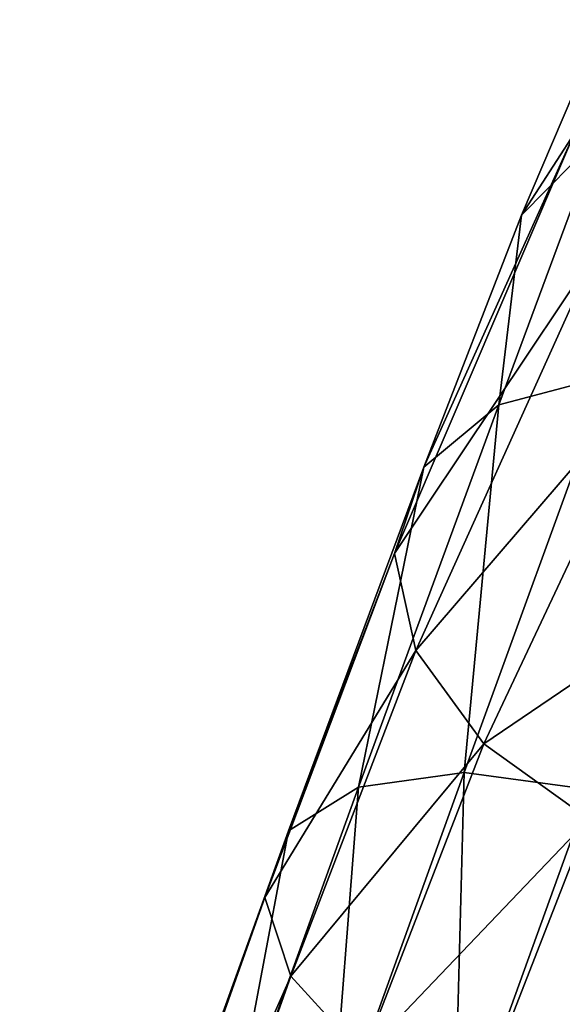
# Model space of a CAD drawing. Header units: millimetres. Extents: x 28 to 403, y -1162 to 452.
# Tile 40 of 44: x 218.46 to 223.44, y 439.02 to 448.07. Entities that reach past the tile are written whole.
import ezdxf

# ---------------------------------------------------------------- set-up
doc = ezdxf.new("R2010")
doc.units = ezdxf.units.MM
doc.header["$LTSCALE"] = 25.4
doc.layers.get('0').update_dxf_attribs({"true_color": 0xff5454})

# ---------------------------------------------------------------- blocks, each defined once
blk = doc.blocks.new('VIPER-I-6641.STL')
at = {"color": 250, "true_color": 0x111111}
mesh = blk.add_polyface(dxfattribs=at)
corners = [(223.8339, 448.0661, 483.4293), (223.5551, 447.0225, 482.843), (223.0677, 446.2709, 486.6057)]
mesh.append_faces([[corners[k] for k in face] for face in [(0, 1, 2)]], dxfattribs={"color": 250})
mesh = blk.add_polyface(dxfattribs=at)
corners = [(223.8339, 448.0661, 483.4293), (223.0677, 446.2709, 486.6057), (223.7704, 446.9803, 487.3225)]
mesh.append_faces([[corners[k] for k in face] for face in [(0, 1, 2)]], dxfattribs={"color": 250})
mesh = blk.add_polyface(dxfattribs=at)
corners = [(223.5551, 447.0225, 482.843), (223.7455, 445.9193, 482.3358), (221.9019, 443.1631, 488.5742)]
mesh.append_faces([[corners[k] for k in face] for face in [(0, 1, 2)]], dxfattribs={"color": 250})
mesh = blk.add_polyface(dxfattribs=at)
corners = [(223.5551, 447.0225, 482.843), (221.9019, 443.1631, 488.5742), (222.1706, 443.9563, 489.4738)]
mesh.append_faces([[corners[k] for k in face] for face in [(0, 1, 2)]], dxfattribs={"color": 250})
mesh = blk.add_polyface(dxfattribs=at)
corners = [(223.5551, 447.0225, 482.843), (222.1706, 443.9563, 489.4738), (223.0677, 446.2709, 486.6057)]
mesh.append_faces([[corners[k] for k in face] for face in [(0, 1, 2)]], dxfattribs={"color": 250})
mesh = blk.add_polyface(dxfattribs=at)
corners = [(223.7704, 446.9803, 487.3225), (223.0677, 446.2709, 486.6057), (222.8609, 444.5288, 490.3141)]
mesh.append_faces([[corners[k] for k in face] for face in [(0, 1, 2)]], dxfattribs={"color": 250})
mesh = blk.add_polyface(dxfattribs=at)
corners = [(223.8678, 444.7936, 490.9674), (223.7704, 446.9803, 487.3225), (222.8609, 444.5288, 490.3141)]
mesh.append_faces([[corners[k] for k in face] for face in [(0, 1, 2)]], dxfattribs={"color": 250})
mesh = blk.add_polyface(dxfattribs=at)
corners = [(223.0677, 446.2709, 486.6057), (222.1706, 443.9563, 489.4738), (222.8609, 444.5288, 490.3141)]
mesh.append_faces([[corners[k] for k in face] for face in [(0, 1, 2)]], dxfattribs={"color": 250})
mesh = blk.add_polyface(dxfattribs=at)
corners = [(223.7455, 445.9193, 482.3358), (222.0957, 442.27, 487.7523), (221.9019, 443.1631, 488.5742)]
mesh.append_faces([[corners[k] for k in face] for face in [(0, 1, 2)]], dxfattribs={"color": 250})
mesh = blk.add_polyface(dxfattribs=at)
corners = [(223.7455, 445.9193, 482.3358), (224.3762, 444.9244, 481.985), (222.0957, 442.27, 487.7523)]
mesh.append_faces([[corners[k] for k in face] for face in [(0, 1, 2)]], dxfattribs={"color": 250})
mesh = blk.add_polyface(dxfattribs=at)
corners = [(224.3762, 444.9244, 481.985), (222.7227, 441.413, 487.1333), (222.0957, 442.27, 487.7523)]
mesh.append_faces([[corners[k] for k in face] for face in [(0, 1, 2)]], dxfattribs={"color": 250})
mesh = blk.add_polyface(dxfattribs=at)
corners = [(222.7227, 441.413, 487.1333), (224.3762, 444.9244, 481.985), (224.5671, 442.6674, 484.458)]
mesh.append_faces([[corners[k] for k in face] for face in [(0, 1, 2)]], dxfattribs={"color": 250})
mesh = blk.add_polyface(dxfattribs=at)
corners = [(222.5417, 441.1505, 493.9585), (223.8678, 444.7936, 490.9674), (222.8609, 444.5288, 490.3141)]
mesh.append_faces([[corners[k] for k in face] for face in [(0, 1, 2)]], dxfattribs={"color": 250})
mesh = blk.add_polyface(dxfattribs=at)
corners = [(223.8678, 444.7936, 490.9674), (222.5417, 441.1505, 493.9585), (223.6922, 440.9957, 494.3624)]
mesh.append_faces([[corners[k] for k in face] for face in [(0, 1, 2)]], dxfattribs={"color": 250})
mesh = blk.add_polyface(dxfattribs=at)
corners = [(222.5417, 441.1505, 493.9585), (222.8609, 444.5288, 490.3141), (221.5709, 441.0162, 493.2169)]
mesh.append_faces([[corners[k] for k in face] for face in [(0, 1, 2)]], dxfattribs={"color": 250})
mesh = blk.add_polyface(dxfattribs=at)
corners = [(222.8609, 444.5288, 490.3141), (222.1706, 443.9563, 489.4738), (221.5709, 441.0162, 493.2169)]
mesh.append_faces([[corners[k] for k in face] for face in [(0, 1, 2)]], dxfattribs={"color": 250})
mesh = blk.add_polyface(dxfattribs=at)
corners = [(222.1706, 443.9563, 489.4738), (221.9019, 443.1631, 488.5742), (220.9275, 440.6132, 492.2504)]
mesh.append_faces([[corners[k] for k in face] for face in [(0, 1, 2)]], dxfattribs={"color": 250})
mesh = blk.add_polyface(dxfattribs=at)
corners = [(222.1706, 443.9563, 489.4738), (220.9275, 440.6132, 492.2504), (221.5709, 441.0162, 493.2169)]
mesh.append_faces([[corners[k] for k in face] for face in [(0, 1, 2)]], dxfattribs={"color": 250})
mesh = blk.add_polyface(dxfattribs=at)
corners = [(221.9019, 443.1631, 488.5742), (220.7094, 440.0028, 491.2061), (220.9275, 440.6132, 492.2504)]
mesh.append_faces([[corners[k] for k in face] for face in [(0, 1, 2)]], dxfattribs={"color": 250})
mesh = blk.add_polyface(dxfattribs=at)
corners = [(221.9019, 443.1631, 488.5742), (222.0957, 442.27, 487.7523), (220.7094, 440.0028, 491.2061)]
mesh.append_faces([[corners[k] for k in face] for face in [(0, 1, 2)]], dxfattribs={"color": 250})
mesh = blk.add_polyface(dxfattribs=at)
corners = [(224.5671, 442.6674, 484.458), (223.6872, 440.7226, 486.8114), (222.7227, 441.413, 487.1333)]
mesh.append_faces([[corners[k] for k in face] for face in [(0, 1, 2)]], dxfattribs={"color": 250})
mesh = blk.add_polyface(dxfattribs=at)
corners = [(222.0957, 442.27, 487.7523), (220.9499, 439.278, 490.243), (220.7094, 440.0028, 491.2061)]
mesh.append_faces([[corners[k] for k in face] for face in [(0, 1, 2)]], dxfattribs={"color": 250})
mesh = blk.add_polyface(dxfattribs=at)
corners = [(222.0957, 442.27, 487.7523), (222.7227, 441.413, 487.1333), (220.9499, 439.278, 490.243)]
mesh.append_faces([[corners[k] for k in face] for face in [(0, 1, 2)]], dxfattribs={"color": 250})
mesh = blk.add_polyface(dxfattribs=at)
corners = [(222.7227, 441.413, 487.1333), (221.6124, 438.5492, 489.5078), (220.9499, 439.278, 490.243)]
mesh.append_faces([[corners[k] for k in face] for face in [(0, 1, 2)]], dxfattribs={"color": 250})
mesh = blk.add_polyface(dxfattribs=at)
corners = [(223.6872, 440.7226, 486.8114), (221.6124, 438.5492, 489.5078), (222.7227, 441.413, 487.1333)]
mesh.append_faces([[corners[k] for k in face] for face in [(0, 1, 2)]], dxfattribs={"color": 250})
mesh = blk.add_polyface(dxfattribs=at)
corners = [(221.3153, 437.7515, 495.824), (221.5709, 441.0162, 493.2169), (220.3832, 437.7245, 495.0233), (222.5417, 441.1505, 493.9585)]
mesh.append_faces([[corners[k] for k in face] for face in [(0, 1, 2), (1, 0, 3)]], dxfattribs={"vtx0": -1, "color": 250})
mesh = blk.add_polyface(dxfattribs=at)
corners = [(222.4465, 437.5433, 496.2572), (222.5417, 441.1505, 493.9585), (221.3153, 437.7515, 495.824), (223.6922, 440.9957, 494.3624)]
mesh.append_faces([[corners[k] for k in face] for face in [(0, 1, 2), (1, 0, 3)]], dxfattribs={"vtx0": -1, "color": 250})
mesh = blk.add_polyface(dxfattribs=at)
corners = [(220.3832, 437.7245, 495.0233), (220.9275, 440.6132, 492.2504), (219.7921, 437.4666, 493.977), (221.5709, 441.0162, 493.2169)]
mesh.append_faces([[corners[k] for k in face] for face in [(0, 1, 2), (1, 0, 3)]], dxfattribs={"vtx0": -1, "color": 250})
mesh = blk.add_polyface(dxfattribs=at)
corners = [(223.6046, 437.1317, 496.2569), (223.6922, 440.9957, 494.3624), (222.4465, 437.5433, 496.2572), (224.8471, 440.5753, 494.3669)]
mesh.append_faces([[corners[k] for k in face] for face in [(0, 1, 2), (1, 0, 3)]], dxfattribs={"vtx0": -1, "color": 250})
mesh = blk.add_polyface(dxfattribs=at)
corners = [(223.6872, 440.7226, 486.8114), (222.5959, 437.9272, 489.1125), (221.6124, 438.5492, 489.5078)]
mesh.append_faces([[corners[k] for k in face] for face in [(0, 1, 2)]], dxfattribs={"color": 250})
mesh = blk.add_polyface(dxfattribs=at)
corners = [(224.8424, 440.3038, 486.8355), (222.5959, 437.9272, 489.1125), (223.6872, 440.7226, 486.8114)]
mesh.append_faces([[corners[k] for k in face] for face in [(0, 1, 2)]], dxfattribs={"color": 250})
mesh = blk.add_polyface(dxfattribs=at)
corners = [(220.9275, 440.6132, 492.2504), (220.7094, 440.0028, 491.2061), (219.7921, 437.4666, 493.977)]
mesh.append_faces([[corners[k] for k in face] for face in [(0, 1, 2)]], dxfattribs={"color": 250})
mesh = blk.add_polyface(dxfattribs=at)
corners = [(224.8424, 440.3038, 486.8355), (223.7509, 437.5067, 489.117), (222.5959, 437.9272, 489.1125)]
mesh.append_faces([[corners[k] for k in face] for face in [(0, 1, 2)]], dxfattribs={"color": 250})
mesh = blk.add_polyface(dxfattribs=at)
corners = [(218.4574, 433.6624, 494.022), (220.9499, 439.278, 490.243), (218.8092, 433.2508, 492.9187), (220.7094, 440.0028, 491.2061)]
mesh.append_faces([[corners[k] for k in face] for face in [(0, 1, 2), (1, 0, 3)]], dxfattribs={"vtx0": -1, "color": 250})
mesh = blk.add_polyface(dxfattribs=at)
corners = [(220.7094, 440.0028, 491.2061), (218.4574, 433.6624, 494.022), (218.5578, 433.9416, 495.2147)]
mesh.append_faces([[corners[k] for k in face] for face in [(0, 1, 2)]], dxfattribs={"color": 250})
mesh = blk.add_polyface(dxfattribs=at)
corners = [(220.7094, 440.0028, 491.2061), (218.5578, 433.9416, 495.2147), (219.7921, 437.4666, 493.977)]
mesh.append_faces([[corners[k] for k in face] for face in [(0, 1, 2)]], dxfattribs={"color": 250})
mesh = blk.add_polyface(dxfattribs=at)
corners = [(218.8092, 433.2508, 492.9187), (221.6124, 438.5492, 489.5078), (219.5596, 432.7695, 492.0727), (220.9499, 439.278, 490.243)]
mesh.append_faces([[corners[k] for k in face] for face in [(0, 1, 2), (1, 0, 3)]], dxfattribs={"vtx0": -1, "color": 250})
blk = doc.blocks.new('Grupuj#2')
at = {"color": 250, "true_color": 0x262626}
blk.add_blockref('VIPER-I-6641.STL', (-27.8282, 1162.2861, 0.7764), dxfattribs=at)

msp = doc.modelspace()

# ---------------------------------------------------------------- block references
at = {"color": 0}
msp.add_blockref('Grupuj#2', (27.8282, -1162.2861, -0.7764), dxfattribs=at)

doc.saveas('drawing.dxf')
